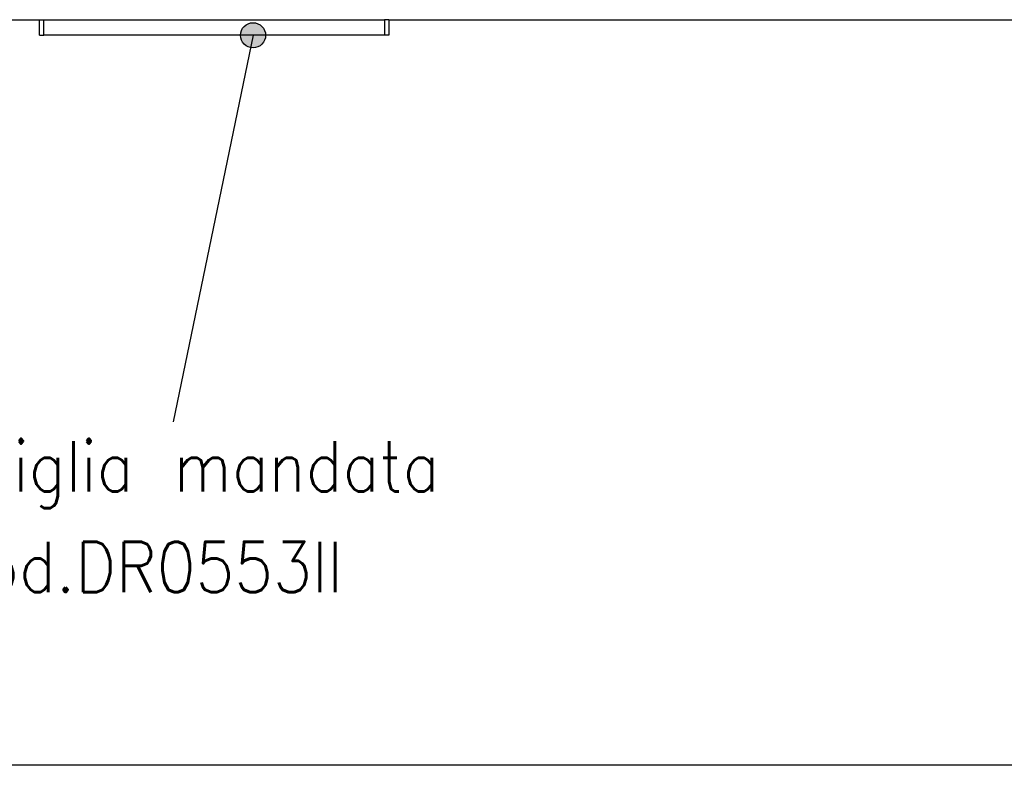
# Model space of a CAD drawing. Header units: inches. Extents: x -7205 to -1528, y -2875 to 5222.
# Tile 38 of 104: x -6568 to -6176, y -124 to 173. Entities that reach past the tile are written whole.
import ezdxf

# ---------------------------------------------------------------- set-up
doc = ezdxf.new("R2010")
doc.units = ezdxf.units.IN
doc.layers.add('1', color=7, linetype='Continuous')
doc.styles.add('CONVERTER_11', font='txt.shx', dxfattribs={"width": 0.9})
doc.dimstyles.get("Standard").update_dxf_attribs({"dimtxt": 0.18, "dimasz": 0.18, "dimexe": 0.18, "dimexo": 0.0625, "dimgap": 0.09, "dimtad": 0, "dimtih": 1, "dimtoh": 1, "dimdec": 4, "dimzin": 0, "dimdsep": 46, "dimtxsty": 'Standard', "dimcen": 0.09, "dimadec": 0, "dimazin": 0, "dimtfac": 1, "dimtdec": 4, "dimtofl": 0, "dimtmove": 0, "dimatfit": 3, "dimfxl": 1, "dimtolj": 1, "dimtzin": 0, "dimarcsym": 0})

msp = doc.modelspace()

# ---------------------------------------------------------------- hatches: boundary and pattern name
at = {"layer": '1'}
h = msp.add_hatch(color=7, dxfattribs=at)
edge = h.paths.add_edge_path()
edge.add_arc((-6474.94, 166.5), 5, 0, 360)

# ---------------------------------------------------------------- linework, layer by layer
at = {"color": 7, "linetype": 'Continuous'}
for p, q in [((-6598.2, 172.7), (-6559.9, 172.7)), ((-6559.9, 172.7), (-6558.2, 172.7)), ((-6559.9, 166.5), (-6559.9, 172.7)), ((-6559.9, 172.7), (-6558.2, 172.7)), ((-6558.2, 172.7), (-6422.6, 172.7)), ((-6558.2, 172.7), (-6422.6, 172.7)), ((-6420.9, 172.7), (-6422.6, 172.7)), ((-6420.9, 172.7), (-6422.6, 172.7)), ((-6420.9, 172.7), (-6420.9, 166.5)), ((-6420.9, 172.7), (-5998.2, 172.7)), ((-6559.9, 166.5), (-6558.2, 166.5)), ((-6422.6, 166.5), (-6558.2, 166.5)), ((-6420.9, 166.5), (-6422.6, 166.5))]:
    msp.add_line(p, q, dxfattribs=at)
at = {"color": 126, "linetype": 'Continuous', "true_color": 0x008060}
for p, q in [((-6558.2, 166.5), (-6558.2, 172.7)), ((-6422.6, 172.7), (-6422.6, 166.5))]:
    msp.add_line(p, q, dxfattribs=at)
at = {"layer": '1', "color": 7, "linetype": 'Continuous'}
msp.add_line((-1528.48, -123.73), (-7205.42, -123.73), dxfattribs=at)
at = {"layer": '1', "color": 7}
msp.add_circle((-6474.94, 166.5), 5, dxfattribs=at)

# ---------------------------------------------------------------- texts
at = {"layer": '1', "color": 1, "insert": (-6596.55, -54.88), "char_height": 20, "attachment_point": 7, "line_spacing_factor": 1.20048, "style": 'CONVERTER_11'}
msp.add_mtext('Griglia mandata\\Pcod.DR0553II', dxfattribs=at)

# ---------------------------------------------------------------- leaders
at = {"layer": '1', "color": 7, "linetype": 'Continuous', "has_arrowhead": 0}
msp.add_leader([(-6474.94, 166.5), (-6506.67, 12.78)], dimstyle='Standard', dxfattribs=at)

doc.saveas('drawing.dxf')
